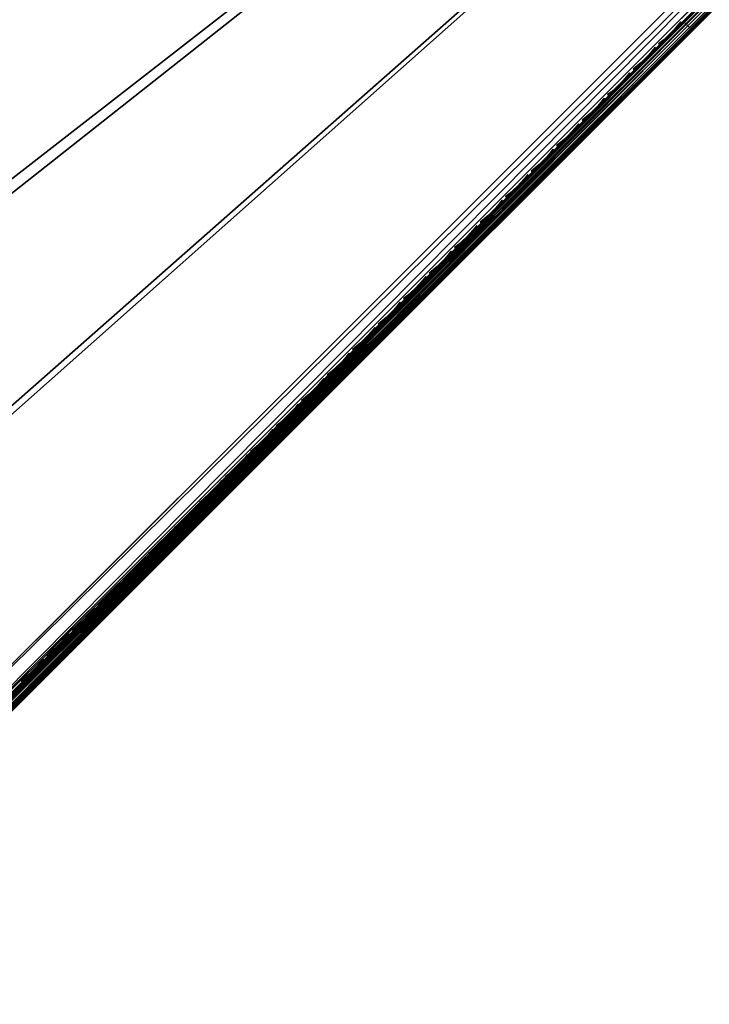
# Model space of a CAD drawing. Header units: inches. Extents: x 0 to 44.3, y -38.2 to 0.
# Tile 53 of 73: x 27 to 32.2, y -38 to -30.6. Entities that reach past the tile are written whole.
import ezdxf

# ---------------------------------------------------------------- set-up
doc = ezdxf.new("R2010")
doc.units = ezdxf.units.IN
doc.header["$LTSCALE"] = 0.03937
doc.header["$MEASUREMENT"] = 0
for name, color, linetype in [('A-FURN-3-ST', 151, 'Continuous'), ('A-FURN-3-ST-SEAM', 250, 'Continuous'), ('A-FURN-3-STITCH', 15, 'Continuous')]:
    doc.layers.add(name, color=color, linetype=linetype)

msp = doc.modelspace()

# ---------------------------------------------------------------- meshes
at = {"layer": 'A-FURN-3-ST'}
mesh = msp.add_polyface(dxfattribs=at)
corners = [(31.6723, -9.1561, 5), (15.6527, -31.1811, 5), (14.2066, -30.5037, 5), (27.8114, -7.0534, 5), (12.7312, -29.8926, 5), (20.7861, -34.9233, 16.9), (19.526, -33.9787, 17.1847), (19.5045, -34.0094, 16.9), (18.2028, -33.1228, 17.1847), (18.1829, -33.1545, 16.9), (16.8422, -32.3278, 17.1847), (22.5452, -35.2668, 17.9625), (21.448, -34.0448, 18), (21.277, -34.2724, 17.9625), (20.1254, -33.1014, 18), (19.9649, -33.3365, 17.9625), (19.8154, -33.5557, 17.8526), (21.1175, -34.4844, 17.8526), (19.6869, -33.7438, 17.6778), (20.9806, -34.6665, 17.6778), (19.5882, -33.8881, 17.45), (20.8753, -34.8061, 17.45), (20.809, -34.8937, 17.1847), (18.7613, -32.2189, 18), (18.6118, -32.4612, 17.9625), (18.4724, -32.6869, 17.8526), (18.3527, -32.8808, 17.6778), (18.2608, -33.0294, 17.45), (17.3586, -31.3992, 18), (17.2203, -31.6481, 17.9625), (17.0915, -31.88, 17.8526), (20.7861, -34.9233, 5.5), (19.5045, -34.0094, 5.5), (18.1829, -33.1545, 5.5), (21.0864, -34.5236, 5), (20.9716, -34.6767, 5.0381), (19.7863, -33.5964, 5), (19.6786, -33.7545, 5.0381), (18.4455, -32.729, 5), (18.345, -32.8919, 5.0381), (17.0666, -31.9234, 5), (16.8424, -32.3273, 5.3087), (18.203, -33.1222, 5.3087), (19.5261, -33.9781, 5.3087), (20.8742, -34.8064, 5.1464), (20.8091, -34.893, 5.3087), (19.5872, -33.8885, 5.1464), (18.2599, -33.03, 5.1464), (15.9202, -30.644, 18), (31.3616, -9.6797, 18), (14.4489, -29.9549, 18), (27.5389, -7.5978, 18), (12.948, -29.3332, 18)]
mesh.append_faces([[corners[k] for k in face] for face in [(0, 1, 2), (3, 2, 4), (5, 6, 7), (7, 6, 8), (7, 8, 9), (9, 8, 10), (11, 12, 13), (12, 14, 13), (13, 14, 15), (13, 15, 16, 17), (17, 16, 18, 19), (19, 18, 20, 21), (21, 20, 6, 22), (14, 23, 15), (15, 23, 24), (15, 24, 25, 16), (16, 25, 26, 18), (18, 26, 27, 20), (20, 27, 8, 6), (23, 28, 24), (24, 29, 30, 25), (31, 7, 32), (32, 7, 9), (32, 9, 33), (34, 35, 36), (36, 35, 37), (36, 37, 38), (38, 37, 39), (38, 39, 40), (33, 41, 42), (33, 42, 32), (32, 42, 43), (32, 43, 31), (44, 45, 43, 46), (46, 43, 42, 47), (35, 44, 46, 37), (37, 46, 47, 39), (48, 49, 50), (50, 51, 52)]])
mesh = msp.add_polyface(dxfattribs=at)
corners = [(35.0278, -12.0263, 18), (35.1899, -11.7923, 17.9626), (33.3691, -10.581, 17.9626), (33.2155, -10.8206, 18), (31.5066, -9.4348, 17.9626), (31.3616, -9.6797, 18), (29.6049, -8.3551, 17.9626), (29.4686, -8.605, 18), (35.6331, -11.1532, 17.1854), (33.8098, -9.895, 16.9008), (33.7892, -9.9265, 17.1854), (33.7297, -10.019, 17.4505), (35.5703, -11.2435, 17.4505), (33.6353, -10.1661, 17.6781), (35.4706, -11.3871, 17.6781), (33.5123, -10.3578, 17.8528), (35.3409, -11.5743, 17.8528), (31.9226, -8.7335, 16.9008), (31.9032, -8.7658, 17.1854), (31.8471, -8.8604, 17.4505), (31.7579, -9.0107, 17.6781), (31.6418, -9.2067, 17.8528), (29.9247, -7.7689, 17.4505), (29.8409, -7.9224, 17.6781), (29.7319, -8.1223, 17.8528), (35.6547, -11.1224, 16.9008), (33.8145, -9.8876, 5.5004), (31.9271, -8.7259, 5.5004), (35.638, -11.1463, 5.3089), (33.794, -9.9195, 5.3089), (31.9077, -8.7586, 5.3089), (31.6723, -9.1561, 5), (29.852, -7.9026, 5.0381), (31.7698, -8.9914, 5.0381), (33.5446, -10.3085, 5), (33.6479, -10.1473, 5.0381), (35.375, -11.5262, 5), (35.5763, -11.2354, 5.1466), (35.484, -11.3688, 5.0381), (33.7354, -10.0107, 5.1466), (31.8524, -8.8518, 5.1466), (37.1613, -12.8079, 5), (15.6527, -31.1811, 5), (15.9202, -30.644, 18)]
mesh.append_faces([[corners[k] for k in face] for face in [(0, 1, 2), (0, 2, 3), (3, 2, 4), (3, 4, 5), (5, 4, 6), (5, 6, 7), (8, 9, 10), (8, 10, 11, 12), (12, 11, 13, 14), (14, 13, 15, 16), (16, 15, 2, 1), (9, 17, 10), (10, 17, 18), (10, 18, 19, 11), (11, 19, 20, 13), (13, 20, 21, 15), (15, 21, 4, 2), (19, 22, 23, 20), (20, 23, 24, 21), (21, 24, 6, 4), (25, 26, 9), (9, 26, 27), (9, 27, 17), (26, 28, 29), (26, 29, 27), (27, 29, 30), (31, 32, 33), (31, 33, 34), (34, 33, 35), (34, 35, 36), (37, 38, 35, 39), (39, 35, 33, 40), (29, 39, 40, 30), (41, 42, 36), (36, 42, 34), (34, 42, 31), (0, 3, 43), (43, 3, 5)]])
mesh = msp.add_polyface(dxfattribs=at)
corners = [(43.9979, -18.7172, 5.25), (24.8931, -37.8219, 5.25), (43.9742, -18.6935, 5.125), (24.8694, -37.7983, 5.125), (43.9095, -18.6288, 5.0335), (24.8047, -37.7336, 5.0335), (43.8211, -18.5404, 5), (43.5421, -18.819, 17.9789), (43.3906, -18.9708, 18), (43.5803, -18.8589, 17.9729), (43.479, -19.0592, 17.9665), (43.6572, -18.9542, 17.9071), (43.5437, -19.1239, 17.875), (43.6713, -18.9767, 17.8773), (43.6866, -19.0112, 17.8092), (43.6846, -19.0304, 17.7337), (43.5674, -19.1476, 17.75), (43.7252, -18.7138, 17.9106), (43.6878, -18.6731, 17.9163), (43.7932, -18.818, 17.8487), (25.1406, -37.2209, 18), (25.229, -37.3093, 17.9665), (25.2937, -37.374, 17.875), (21.0864, -34.5236, 5), (19.7863, -33.5964, 5), (18.4455, -32.729, 5), (17.0666, -31.9234, 5), (15.6527, -31.1811, 5), (42.2332, -17.0199, 5), (40.5925, -15.5564, 5), (38.9012, -14.1518, 5), (37.1613, -12.8079, 5), (44.1746, -18.5404, 5.5002), (44.1684, -18.5466, 16.9007), (24.7163, -37.9987, 5.5), (24.7163, -37.9987, 16.9), (43.7973, -18.9178, 17.6853), (21.448, -34.0448, 18), (20.1254, -33.1014, 18), (18.7613, -32.2189, 18), (17.3586, -31.3992, 18), (15.9202, -30.644, 18), (41.8183, -17.4654, 18), (40.1939, -16.0165, 18), (38.5192, -14.6258, 18), (36.7965, -13.2952, 18), (35.0278, -12.0263, 18)]
mesh.append_faces([[corners[k] for k in face] for face in [(0, 1, 2), (2, 3, 4), (4, 5, 6), (7, 8, 9), (9, 8, 10), (9, 10, 11), (11, 10, 12), (11, 12, 13), (13, 12, 14), (15, 14, 16), (16, 14, 12), (17, 18, 9), (9, 18, 7), (17, 9, 11, 19), (8, 20, 10), (10, 21, 12), (12, 22, 16), (23, 24, 6), (6, 24, 25), (6, 25, 26), (26, 27, 6), (6, 27, 28), (28, 27, 29), (29, 27, 30), (30, 27, 31), (0, 32, 1), (32, 33, 34), (35, 33, 16), (36, 15, 16), (37, 8, 38), (38, 8, 39), (39, 8, 40), (40, 8, 41), (41, 8, 42), (41, 42, 43), (43, 44, 41), (41, 44, 45), (41, 45, 46)]])
mesh = msp.add_polyface(dxfattribs=at)
corners = [(43.9742, -18.6935, 5.125), (24.8931, -37.8219, 5.25), (24.8694, -37.7983, 5.125), (43.9095, -18.6288, 5.0335), (24.8047, -37.7336, 5.0335), (43.8211, -18.5404, 5), (24.7163, -37.6452, 5), (24.8928, -37.7556, 17.7281), (24.9448, -37.7531, 17.6705), (25.058, -37.6399, 17.7562), (25.0144, -37.6338, 17.8203), (25.1809, -37.517, 17.8091), (25.1465, -37.5017, 17.8771), (25.2937, -37.374, 17.875), (25.3174, -37.3977, 17.75), (25.2001, -37.5149, 17.7337), (25.0874, -37.6277, 17.6853), (24.9835, -37.7315, 17.6066), (25.124, -37.4876, 17.9069), (25.229, -37.3093, 17.9665), (25.0289, -37.411, 17.9727), (25.1406, -37.2209, 18), (24.9891, -37.3729, 17.9788), (24.884, -37.5562, 17.9104), (24.8434, -37.519, 17.9162), (24.7506, -37.69, 17.8092), (24.7092, -37.6537, 17.8145), (24.8627, -37.7493, 17.7533), (24.988, -37.6238, 17.8483), (43.479, -19.0592, 17.9665), (43.5437, -19.1239, 17.875), (43.5674, -19.1476, 17.75), (23.554, -36.5501, 5), (22.3432, -35.5089, 5), (21.0864, -34.5236, 5), (44.1746, -18.5404, 5.5002), (24.7163, -37.9987, 5.5), (44.1684, -18.5466, 16.9007), (24.7163, -37.9987, 16.9), (24.8924, -37.8227, 17.501), (43.3906, -18.9708, 18), (23.9582, -36.1067, 18), (22.7265, -35.0473, 18), (21.448, -34.0448, 18)]
mesh.append_faces([[corners[k] for k in face] for face in [(0, 1, 2), (3, 2, 4), (5, 4, 6), (7, 8, 9, 10), (10, 9, 11, 12), (12, 11, 13), (13, 11, 14), (14, 11, 15), (15, 11, 16), (16, 11, 9), (16, 9, 17), (12, 13, 18), (18, 13, 19), (18, 19, 20), (20, 19, 21), (20, 21, 22), (20, 22, 23), (23, 22, 24), (23, 24, 25), (25, 24, 26), (27, 7, 10, 28), (28, 10, 12, 18), (25, 27, 28, 23), (23, 28, 18, 20), (29, 21, 19), (30, 19, 13), (31, 13, 14), (6, 32, 5), (5, 32, 33), (5, 33, 34), (1, 35, 36), (36, 37, 38), (38, 31, 14), (15, 16, 14), (14, 16, 17), (14, 17, 39), (21, 40, 41), (41, 40, 42), (42, 40, 43)]])
at = {"layer": 'A-FURN-3-ST-SEAM'}
mesh = msp.add_polyface(dxfattribs=at)
corners = [(35.0618, -27.5118, 17.9), (35.0645, -27.5144, 17.9191), (43.4953, -19.0783, 17.9), (35.0972, -27.5471, 17.95), (43.5197, -19.1027, 17.9472), (35.0837, -27.5336, 17.9462), (43.5086, -19.0915, 17.939), (35.0722, -27.5221, 17.9354), (43.5003, -19.0833, 17.9255), (35.1107, -27.5606, 17.9462), (43.5445, -19.1275, 17.9459), (43.5658, -19.1488, 17.9045), (43.5624, -19.1454, 17.9217), (35.1299, -27.5798, 17.9192), (35.1222, -27.5721, 17.9354), (43.5551, -19.138, 17.9362), (35.1326, -27.5825, 17.9), (43.5647, -19.1477, 17.8868), (35.0837, -27.5336, 17.8538), (43.526, -19.1089, 17.8505), (35.0972, -27.5471, 17.85), (43.5385, -19.1214, 17.8515), (35.1107, -27.5607, 17.8538), (43.5499, -19.1328, 17.8588), (35.1222, -27.5721, 17.8647), (35.1299, -27.5798, 17.8809), (35.0722, -27.5221, 17.8646), (43.5141, -19.0971, 17.8563), (43.4978, -19.0807, 17.8826), (35.0645, -27.5144, 17.8809), (43.5044, -19.0873, 17.8675), (31.9818, -30.5918, 17.9), (31.9845, -30.5945, 17.8809), (31.9922, -30.6021, 17.8646), (32.0037, -30.6136, 17.8538), (32.0172, -30.6271, 17.85), (32.0307, -30.6407, 17.8538), (32.0422, -30.6521, 17.8647), (32.0499, -30.6598, 17.8809), (32.0525, -30.6625, 17.9), (32.0498, -30.6598, 17.9192), (32.0422, -30.6521, 17.9354), (32.0307, -30.6406, 17.9462), (32.0172, -30.6271, 17.95), (32.0036, -30.6136, 17.9462), (31.9922, -30.6021, 17.9354), (31.9845, -30.5945, 17.9191), (28.6145, -33.9591, 17.9), (25.3178, -37.3969, 17.9045), (25.3167, -37.3957, 17.8868), (25.3018, -37.3809, 17.8588), (25.3144, -37.3934, 17.9217), (25.307, -37.3861, 17.9362), (25.2965, -37.3755, 17.9459)]
mesh.append_faces([[corners[k] for k in face] for face in [(0, 1, 2), (3, 4, 5), (5, 6, 7), (7, 8, 1), (3, 9, 10), (11, 12, 13), (13, 12, 14), (14, 12, 15), (14, 15, 9), (13, 16, 11), (11, 16, 17), (18, 19, 20), (20, 21, 22), (22, 23, 24), (24, 17, 25), (25, 17, 16), (18, 26, 27), (0, 28, 29), (29, 30, 26), (0, 29, 31), (31, 29, 32), (32, 29, 26), (32, 26, 33), (33, 26, 18), (33, 18, 34), (34, 18, 20), (34, 20, 35), (35, 20, 22), (35, 22, 36), (36, 22, 24), (36, 24, 37), (37, 24, 25), (37, 25, 38), (38, 25, 16), (38, 16, 39), (39, 16, 13), (39, 13, 40), (40, 13, 14), (40, 14, 41), (41, 14, 9), (41, 9, 42), (42, 9, 3), (42, 3, 43), (43, 3, 5), (43, 5, 44), (44, 5, 7), (44, 7, 45), (45, 7, 1), (45, 1, 46), (46, 1, 0), (46, 0, 31), (47, 31, 32), (40, 48, 39), (39, 49, 38), (38, 49, 37), (37, 50, 36), (40, 41, 51), (41, 42, 52), (42, 43, 53), (46, 31, 47)]])
mesh = msp.add_polyface(dxfattribs=at)
corners = [(25.148, -37.4868, 17.8324), (25.1354, -37.4758, 17.8381), (25.2009, -37.4103, 17.8517), (25.2131, -37.4217, 17.8459), (25.2661, -37.3452, 17.8563), (25.2779, -37.357, 17.8505), (32.0037, -30.6136, 17.8538), (31.9922, -30.6021, 17.8646), (25.2563, -37.3354, 17.8675), (31.9845, -30.5945, 17.8809), (25.2497, -37.3288, 17.8826), (28.6145, -33.9591, 17.9), (25.2473, -37.3263, 17.9), (25.1791, -37.3945, 17.8952), (25.1827, -37.3957, 17.878), (25.1163, -37.4573, 17.8825), (25.1154, -37.463, 17.8639), (25.1106, -37.463, 17.881), (32.0172, -30.6271, 17.85), (25.2904, -37.3695, 17.8515), (25.2256, -37.4343, 17.847), (25.1604, -37.4995, 17.8334), (25.1748, -37.533, 17.9022), (25.1805, -37.5341, 17.8854), (25.2493, -37.4653, 17.8997), (25.2447, -37.4631, 17.9168), (25.3178, -37.3969, 17.9045), (25.3144, -37.3934, 17.9217), (32.0498, -30.6598, 17.9192), (32.0525, -30.6625, 17.9), (25.3167, -37.3957, 17.8868), (32.0422, -30.6521, 17.8647), (25.3018, -37.3809, 17.8588), (32.0307, -30.6407, 17.8538), (32.0422, -30.6521, 17.9354), (25.307, -37.3861, 17.9362), (25.2364, -37.4567, 17.9312), (25.1654, -37.5277, 17.9164), (32.0307, -30.6406, 17.9462), (25.2965, -37.3755, 17.9459), (25.2252, -37.4468, 17.9409), (25.1536, -37.5184, 17.9259), (32.0172, -30.6271, 17.95), (25.2717, -37.3507, 17.9472), (25.2003, -37.4221, 17.9422), (25.1286, -37.4938, 17.9272), (32.0036, -30.6136, 17.9462), (25.2605, -37.3396, 17.939), (25.1897, -37.4104, 17.9341), (25.1186, -37.4816, 17.9192), (31.9922, -30.6021, 17.9354), (25.2523, -37.3313, 17.9255), (25.1824, -37.4012, 17.9207), (25.1121, -37.4715, 17.906), (31.9845, -30.5945, 17.9191), (25.1241, -37.4676, 17.8491), (25.1904, -37.4013, 17.8629), (25.1708, -37.5119, 17.8406), (25.2365, -37.4462, 17.8542), (25.1818, -37.5306, 17.868), (25.2494, -37.463, 17.8821), (25.046, -37.6687, 17.8281), (25.0496, -37.6628, 17.8117)]
mesh.append_faces([[corners[k] for k in face] for face in [(0, 1, 2, 3), (3, 2, 4, 5), (5, 4, 6), (6, 4, 7), (7, 4, 8), (7, 8, 9), (9, 8, 10), (9, 10, 11), (11, 10, 12), (12, 10, 13), (13, 10, 14), (13, 14, 15), (15, 14, 16), (15, 16, 17), (6, 18, 5), (5, 18, 19), (5, 19, 20, 3), (3, 20, 21, 0), (22, 23, 24, 25), (25, 24, 26, 27), (27, 26, 28), (29, 26, 30), (31, 30, 32), (33, 32, 19), (33, 19, 18), (27, 34, 35), (27, 35, 36, 25), (25, 36, 37, 22), (35, 38, 39), (35, 39, 40, 36), (36, 40, 41, 37), (39, 42, 43), (39, 43, 44, 40), (40, 44, 45, 41), (42, 46, 43), (43, 46, 47), (43, 47, 48, 44), (44, 48, 49, 45), (46, 50, 47), (47, 50, 51), (47, 51, 52, 48), (48, 52, 53, 49), (50, 54, 51), (51, 54, 11), (51, 11, 12), (51, 12, 52), (52, 12, 13), (52, 13, 15), (52, 15, 53), (55, 16, 14, 56), (56, 14, 10, 8), (1, 55, 56, 2), (2, 56, 8, 4), (57, 21, 20, 58), (58, 20, 19, 32), (59, 57, 58, 60), (60, 58, 32, 30), (61, 62, 59, 23), (23, 59, 60, 24), (24, 60, 30, 26)]])
at = {"layer": 'A-FURN-3-STITCH'}
mesh = msp.add_polymesh((7, 4), dxfattribs=at)
for k, corner in enumerate([(31.7985, -30.7619, 17.9558), (31.8, -30.7635, 17.9543), (31.803, -30.7665, 17.9514), (31.8046, -30.7681, 17.9499), (31.8288, -30.7378, 17.9615), (31.8321, -30.7411, 17.9637), (31.8351, -30.7441, 17.9608), (31.8348, -30.7439, 17.9556), (31.8581, -30.7121, 17.9646), (31.8614, -30.7154, 17.9669), (31.8644, -30.7185, 17.964), (31.8641, -30.7183, 17.9588), (31.8863, -30.6851, 17.9652), (31.8897, -30.6883, 17.9675), (31.8927, -30.6914, 17.9646), (31.8923, -30.6912, 17.9594), (31.9133, -30.6568, 17.9633), (31.9167, -30.6601, 17.9656), (31.9197, -30.6632, 17.9627), (31.9193, -30.663, 17.9575), (31.9389, -30.6276, 17.9589), (31.9422, -30.6309, 17.9611), (31.9453, -30.634, 17.9582), (31.9449, -30.6338, 17.953), (31.9629, -30.5976, 17.9519), (31.9645, -30.5991, 17.9505), (31.9675, -30.6022, 17.9476), (31.969, -30.6037, 17.9461)]):
    mesh.set_mesh_vertex(divmod(k, 4), corner)
mesh = msp.add_polymesh((7, 4), dxfattribs=at)
for k, corner in enumerate([(31.6065, -30.9539, 17.9558), (31.608, -30.9555, 17.9543), (31.611, -30.9585, 17.9514), (31.6126, -30.9601, 17.9499), (31.6368, -30.9298, 17.9615), (31.6401, -30.9331, 17.9637), (31.6431, -30.9361, 17.9608), (31.6428, -30.9359, 17.9556), (31.6661, -30.9041, 17.9646), (31.6694, -30.9074, 17.9669), (31.6724, -30.9105, 17.964), (31.6721, -30.9103, 17.9588), (31.6943, -30.8771, 17.9652), (31.6977, -30.8803, 17.9675), (31.7007, -30.8834, 17.9646), (31.7003, -30.8832, 17.9594), (31.7213, -30.8488, 17.9633), (31.7247, -30.8521, 17.9656), (31.7277, -30.8552, 17.9627), (31.7273, -30.855, 17.9575), (31.7469, -30.8196, 17.9589), (31.7502, -30.8229, 17.9611), (31.7533, -30.826, 17.9582), (31.7529, -30.8258, 17.953), (31.7709, -30.7896, 17.9519), (31.7725, -30.7911, 17.9505), (31.7755, -30.7942, 17.9476), (31.777, -30.7957, 17.9461)]):
    mesh.set_mesh_vertex(divmod(k, 4), corner)
mesh = msp.add_polymesh((7, 4), dxfattribs=at)
for k, corner in enumerate([(31.4145, -31.1459, 17.9558), (31.416, -31.1475, 17.9543), (31.419, -31.1505, 17.9514), (31.4206, -31.1521, 17.9499), (31.4447, -31.1218, 17.9615), (31.4481, -31.1251, 17.9637), (31.4511, -31.1281, 17.9608), (31.4508, -31.1279, 17.9556), (31.4741, -31.0961, 17.9646), (31.4774, -31.0994, 17.9669), (31.4804, -31.1025, 17.964), (31.4801, -31.1023, 17.9588), (31.5023, -31.0691, 17.9652), (31.5057, -31.0723, 17.9675), (31.5087, -31.0754, 17.9646), (31.5083, -31.0752, 17.9594), (31.5293, -31.0408, 17.9633), (31.5327, -31.0441, 17.9656), (31.5357, -31.0472, 17.9627), (31.5353, -31.047, 17.9575), (31.5549, -31.0116, 17.9589), (31.5582, -31.0149, 17.9611), (31.5613, -31.018, 17.9582), (31.5609, -31.0178, 17.953), (31.5789, -30.9816, 17.9519), (31.5805, -30.9831, 17.9505), (31.5835, -30.9862, 17.9476), (31.585, -30.9877, 17.9461)]):
    mesh.set_mesh_vertex(divmod(k, 4), corner)
mesh = msp.add_polymesh((7, 4), dxfattribs=at)
for k, corner in enumerate([(31.2225, -31.3379, 17.9558), (31.224, -31.3395, 17.9543), (31.227, -31.3425, 17.9514), (31.2286, -31.3441, 17.9499), (31.2527, -31.3138, 17.9615), (31.2561, -31.3171, 17.9637), (31.2591, -31.3201, 17.9608), (31.2588, -31.3199, 17.9556), (31.2821, -31.2881, 17.9646), (31.2854, -31.2914, 17.9669), (31.2884, -31.2945, 17.964), (31.2881, -31.2943, 17.9588), (31.3103, -31.2611, 17.9652), (31.3137, -31.2644, 17.9675), (31.3167, -31.2674, 17.9646), (31.3163, -31.2672, 17.9594), (31.3373, -31.2328, 17.9633), (31.3407, -31.2361, 17.9656), (31.3437, -31.2392, 17.9627), (31.3433, -31.239, 17.9575), (31.3629, -31.2036, 17.9589), (31.3662, -31.2069, 17.9611), (31.3693, -31.21, 17.9582), (31.3689, -31.2098, 17.953), (31.3869, -31.1736, 17.9519), (31.3885, -31.1751, 17.9505), (31.3915, -31.1782, 17.9476), (31.393, -31.1797, 17.9461)]):
    mesh.set_mesh_vertex(divmod(k, 4), corner)
mesh = msp.add_polymesh((7, 4), dxfattribs=at)
for k, corner in enumerate([(31.0305, -31.5299, 17.9558), (31.032, -31.5315, 17.9543), (31.035, -31.5345, 17.9514), (31.0366, -31.5361, 17.9499), (31.0607, -31.5058, 17.9615), (31.0641, -31.5091, 17.9637), (31.0671, -31.5121, 17.9608), (31.0668, -31.5119, 17.9556), (31.0901, -31.4801, 17.9646), (31.0934, -31.4834, 17.9669), (31.0964, -31.4865, 17.964), (31.0961, -31.4863, 17.9588), (31.1183, -31.4531, 17.9652), (31.1217, -31.4564, 17.9675), (31.1247, -31.4594, 17.9646), (31.1243, -31.4592, 17.9594), (31.1453, -31.4248, 17.9633), (31.1487, -31.4281, 17.9656), (31.1517, -31.4312, 17.9627), (31.1513, -31.431, 17.9575), (31.1709, -31.3956, 17.9589), (31.1742, -31.3989, 17.9611), (31.1773, -31.402, 17.9582), (31.1769, -31.4018, 17.953), (31.1949, -31.3656, 17.9519), (31.1965, -31.3671, 17.9505), (31.1995, -31.3702, 17.9476), (31.201, -31.3717, 17.9461)]):
    mesh.set_mesh_vertex(divmod(k, 4), corner)
mesh = msp.add_polymesh((7, 4), dxfattribs=at)
for k, corner in enumerate([(30.8385, -31.7219, 17.9558), (30.84, -31.7235, 17.9543), (30.843, -31.7265, 17.9514), (30.8446, -31.7281, 17.9499), (30.8687, -31.6978, 17.9615), (30.8721, -31.7011, 17.9637), (30.8751, -31.7041, 17.9608), (30.8748, -31.7039, 17.9556), (30.8981, -31.6721, 17.9646), (30.9014, -31.6754, 17.9669), (30.9044, -31.6785, 17.964), (30.9041, -31.6783, 17.9588), (30.9263, -31.6451, 17.9652), (30.9297, -31.6484, 17.9675), (30.9327, -31.6514, 17.9646), (30.9323, -31.6512, 17.9594), (30.9533, -31.6168, 17.9633), (30.9567, -31.6201, 17.9656), (30.9597, -31.6232, 17.9627), (30.9593, -31.623, 17.9575), (30.9789, -31.5876, 17.9589), (30.9822, -31.5909, 17.9611), (30.9853, -31.594, 17.9582), (30.9849, -31.5938, 17.953), (31.0029, -31.5576, 17.9519), (31.0045, -31.5591, 17.9505), (31.0075, -31.5622, 17.9476), (31.009, -31.5637, 17.9461)]):
    mesh.set_mesh_vertex(divmod(k, 4), corner)
mesh = msp.add_polymesh((7, 4), dxfattribs=at)
for k, corner in enumerate([(30.6465, -31.9139, 17.9558), (30.648, -31.9155, 17.9543), (30.651, -31.9185, 17.9514), (30.6526, -31.9201, 17.9499), (30.6767, -31.8898, 17.9615), (30.6801, -31.8931, 17.9637), (30.6831, -31.8961, 17.9608), (30.6828, -31.8959, 17.9556), (30.7061, -31.8641, 17.9646), (30.7094, -31.8674, 17.9669), (30.7124, -31.8705, 17.964), (30.7121, -31.8703, 17.9588), (30.7343, -31.8371, 17.9652), (30.7377, -31.8404, 17.9675), (30.7407, -31.8434, 17.9646), (30.7403, -31.8432, 17.9594), (30.7613, -31.8088, 17.9633), (30.7647, -31.8121, 17.9656), (30.7677, -31.8152, 17.9627), (30.7673, -31.815, 17.9575), (30.7869, -31.7796, 17.9589), (30.7902, -31.7829, 17.9611), (30.7933, -31.786, 17.9582), (30.7929, -31.7858, 17.953), (30.8109, -31.7496, 17.9519), (30.8125, -31.7511, 17.9505), (30.8155, -31.7542, 17.9476), (30.817, -31.7557, 17.9461)]):
    mesh.set_mesh_vertex(divmod(k, 4), corner)
mesh = msp.add_polymesh((7, 4), dxfattribs=at)
for k, corner in enumerate([(30.4545, -32.1059, 17.9558), (30.456, -32.1075, 17.9543), (30.459, -32.1105, 17.9514), (30.4606, -32.1121, 17.9499), (30.4847, -32.0818, 17.9615), (30.4881, -32.0851, 17.9637), (30.4911, -32.0881, 17.9608), (30.4908, -32.0879, 17.9556), (30.5141, -32.0561, 17.9646), (30.5174, -32.0594, 17.9669), (30.5204, -32.0625, 17.964), (30.5201, -32.0623, 17.9588), (30.5423, -32.0291, 17.9652), (30.5457, -32.0324, 17.9675), (30.5487, -32.0354, 17.9646), (30.5483, -32.0352, 17.9594), (30.5693, -32.0008, 17.9633), (30.5727, -32.0041, 17.9656), (30.5757, -32.0072, 17.9627), (30.5753, -32.007, 17.9575), (30.5949, -31.9716, 17.9589), (30.5982, -31.9749, 17.9611), (30.6013, -31.978, 17.9582), (30.6009, -31.9778, 17.953), (30.6189, -31.9416, 17.9519), (30.6205, -31.9431, 17.9505), (30.6235, -31.9462, 17.9476), (30.625, -31.9477, 17.9461)]):
    mesh.set_mesh_vertex(divmod(k, 4), corner)
mesh = msp.add_polymesh((7, 4), dxfattribs=at)
for k, corner in enumerate([(30.2625, -32.2979, 17.9558), (30.264, -32.2995, 17.9543), (30.267, -32.3026, 17.9514), (30.2686, -32.3041, 17.9499), (30.2927, -32.2738, 17.9615), (30.2961, -32.2771, 17.9637), (30.2991, -32.2801, 17.9608), (30.2988, -32.2799, 17.9556), (30.3221, -32.2481, 17.9646), (30.3254, -32.2514, 17.9669), (30.3284, -32.2545, 17.964), (30.3281, -32.2543, 17.9588), (30.3503, -32.2211, 17.9652), (30.3537, -32.2244, 17.9675), (30.3567, -32.2274, 17.9646), (30.3563, -32.2272, 17.9594), (30.3773, -32.1928, 17.9633), (30.3807, -32.1961, 17.9656), (30.3837, -32.1992, 17.9627), (30.3833, -32.199, 17.9575), (30.4029, -32.1636, 17.9589), (30.4062, -32.1669, 17.9611), (30.4093, -32.17, 17.9582), (30.4089, -32.1698, 17.953), (30.4269, -32.1336, 17.9519), (30.4284, -32.1351, 17.9505), (30.4315, -32.1382, 17.9476), (30.433, -32.1397, 17.9461)]):
    mesh.set_mesh_vertex(divmod(k, 4), corner)
mesh = msp.add_polymesh((7, 4), dxfattribs=at)
for k, corner in enumerate([(30.0705, -32.4899, 17.9558), (30.072, -32.4915, 17.9543), (30.075, -32.4946, 17.9514), (30.0766, -32.4961, 17.9499), (30.1007, -32.4658, 17.9615), (30.1041, -32.4691, 17.9637), (30.1071, -32.4721, 17.9608), (30.1068, -32.4719, 17.9556), (30.1301, -32.4401, 17.9646), (30.1334, -32.4434, 17.9669), (30.1364, -32.4465, 17.964), (30.1361, -32.4463, 17.9588), (30.1583, -32.4131, 17.9652), (30.1617, -32.4164, 17.9675), (30.1647, -32.4194, 17.9646), (30.1643, -32.4192, 17.9594), (30.1853, -32.3848, 17.9633), (30.1887, -32.3881, 17.9656), (30.1917, -32.3912, 17.9627), (30.1913, -32.391, 17.9575), (30.2109, -32.3556, 17.9589), (30.2142, -32.3589, 17.9611), (30.2173, -32.362, 17.9582), (30.2169, -32.3618, 17.953), (30.2349, -32.3256, 17.9519), (30.2364, -32.3271, 17.9505), (30.2395, -32.3302, 17.9476), (30.2409, -32.3317, 17.9461)]):
    mesh.set_mesh_vertex(divmod(k, 4), corner)
mesh = msp.add_polymesh((7, 4), dxfattribs=at)
for k, corner in enumerate([(29.8785, -32.6819, 17.9558), (29.88, -32.6835, 17.9543), (29.883, -32.6866, 17.9514), (29.8846, -32.6881, 17.9499), (29.9087, -32.6578, 17.9615), (29.9121, -32.6611, 17.9637), (29.9151, -32.6641, 17.9608), (29.9148, -32.6639, 17.9556), (29.9381, -32.6321, 17.9646), (29.9414, -32.6354, 17.9669), (29.9444, -32.6385, 17.964), (29.9441, -32.6383, 17.9588), (29.9663, -32.6051, 17.9652), (29.9697, -32.6084, 17.9675), (29.9727, -32.6114, 17.9646), (29.9723, -32.6112, 17.9594), (29.9933, -32.5769, 17.9633), (29.9967, -32.5801, 17.9656), (29.9997, -32.5832, 17.9627), (29.9993, -32.583, 17.9575), (30.0189, -32.5476, 17.9589), (30.0222, -32.5509, 17.9611), (30.0253, -32.554, 17.9582), (30.0249, -32.5538, 17.953), (30.0429, -32.5176, 17.9519), (30.0444, -32.5191, 17.9505), (30.0475, -32.5222, 17.9476), (30.0489, -32.5237, 17.9461)]):
    mesh.set_mesh_vertex(divmod(k, 4), corner)
mesh = msp.add_polymesh((7, 4), dxfattribs=at)
for k, corner in enumerate([(29.6865, -32.8739, 17.9558), (29.688, -32.8755, 17.9543), (29.691, -32.8786, 17.9514), (29.6926, -32.8801, 17.9499), (29.7167, -32.8498, 17.9615), (29.7201, -32.8531, 17.9637), (29.7231, -32.8561, 17.9608), (29.7228, -32.8559, 17.9556), (29.7461, -32.8241, 17.9646), (29.7494, -32.8274, 17.9669), (29.7524, -32.8305, 17.964), (29.7521, -32.8303, 17.9588), (29.7743, -32.7971, 17.9652), (29.7777, -32.8004, 17.9675), (29.7807, -32.8034, 17.9646), (29.7803, -32.8032, 17.9594), (29.8013, -32.7689, 17.9633), (29.8047, -32.7721, 17.9656), (29.8077, -32.7752, 17.9627), (29.8073, -32.775, 17.9575), (29.8269, -32.7396, 17.9589), (29.8302, -32.7429, 17.9611), (29.8333, -32.746, 17.9582), (29.8329, -32.7458, 17.953), (29.8509, -32.7096, 17.9519), (29.8524, -32.7111, 17.9505), (29.8555, -32.7142, 17.9476), (29.8569, -32.7157, 17.9461)]):
    mesh.set_mesh_vertex(divmod(k, 4), corner)
mesh = msp.add_polymesh((7, 4), dxfattribs=at)
for k, corner in enumerate([(29.4945, -33.0659, 17.9558), (29.496, -33.0675, 17.9543), (29.499, -33.0706, 17.9514), (29.5006, -33.0721, 17.9499), (29.5247, -33.0418, 17.9615), (29.5281, -33.0451, 17.9637), (29.5311, -33.0481, 17.9608), (29.5308, -33.0479, 17.9556), (29.5541, -33.0161, 17.9646), (29.5574, -33.0194, 17.9669), (29.5604, -33.0225, 17.964), (29.5601, -33.0223, 17.9588), (29.5823, -32.9891, 17.9652), (29.5857, -32.9924, 17.9675), (29.5887, -32.9954, 17.9646), (29.5883, -32.9952, 17.9594), (29.6093, -32.9609, 17.9633), (29.6127, -32.9641, 17.9656), (29.6157, -32.9672, 17.9627), (29.6153, -32.967, 17.9575), (29.6349, -32.9316, 17.9589), (29.6382, -32.9349, 17.9611), (29.6413, -32.938, 17.9582), (29.6409, -32.9378, 17.953), (29.6589, -32.9016, 17.9519), (29.6604, -32.9031, 17.9505), (29.6635, -32.9062, 17.9476), (29.6649, -32.9077, 17.9461)]):
    mesh.set_mesh_vertex(divmod(k, 4), corner)
mesh = msp.add_polymesh((7, 4), dxfattribs=at)
for k, corner in enumerate([(29.3025, -33.2579, 17.9558), (29.304, -33.2595, 17.9543), (29.307, -33.2626, 17.9514), (29.3086, -33.2641, 17.9499), (29.3327, -33.2338, 17.9615), (29.3361, -33.2371, 17.9637), (29.3391, -33.2401, 17.9608), (29.3388, -33.2399, 17.9556), (29.3621, -33.2081, 17.9646), (29.3654, -33.2114, 17.9669), (29.3684, -33.2145, 17.964), (29.3681, -33.2143, 17.9588), (29.3903, -33.1811, 17.9652), (29.3937, -33.1844, 17.9675), (29.3967, -33.1874, 17.9646), (29.3963, -33.1872, 17.9594), (29.4173, -33.1529, 17.9633), (29.4207, -33.1561, 17.9656), (29.4237, -33.1592, 17.9627), (29.4233, -33.159, 17.9575), (29.4429, -33.1236, 17.9589), (29.4462, -33.1269, 17.9611), (29.4493, -33.13, 17.9582), (29.4489, -33.1298, 17.953), (29.4669, -33.0936, 17.9519), (29.4684, -33.0951, 17.9505), (29.4715, -33.0982, 17.9476), (29.4729, -33.0997, 17.9461)]):
    mesh.set_mesh_vertex(divmod(k, 4), corner)
mesh = msp.add_polymesh((7, 4), dxfattribs=at)
for k, corner in enumerate([(29.1105, -33.4499, 17.9558), (29.112, -33.4515, 17.9543), (29.115, -33.4546, 17.9514), (29.1166, -33.4561, 17.9499), (29.1407, -33.4258, 17.9615), (29.1441, -33.4291, 17.9637), (29.1471, -33.4321, 17.9608), (29.1468, -33.4319, 17.9556), (29.1701, -33.4001, 17.9646), (29.1734, -33.4034, 17.9669), (29.1764, -33.4065, 17.964), (29.1761, -33.4063, 17.9588), (29.1983, -33.3731, 17.9652), (29.2017, -33.3764, 17.9675), (29.2047, -33.3794, 17.9646), (29.2043, -33.3792, 17.9594), (29.2253, -33.3449, 17.9633), (29.2287, -33.3481, 17.9656), (29.2317, -33.3512, 17.9627), (29.2313, -33.351, 17.9575), (29.2509, -33.3156, 17.9589), (29.2542, -33.3189, 17.9611), (29.2573, -33.322, 17.9582), (29.2569, -33.3218, 17.953), (29.2749, -33.2856, 17.9519), (29.2764, -33.2871, 17.9505), (29.2795, -33.2902, 17.9476), (29.2809, -33.2917, 17.9461)]):
    mesh.set_mesh_vertex(divmod(k, 4), corner)
mesh = msp.add_polymesh((7, 4), dxfattribs=at)
for k, corner in enumerate([(28.9185, -33.6419, 17.9558), (28.92, -33.6435, 17.9543), (28.923, -33.6466, 17.9514), (28.9246, -33.6481, 17.9499), (28.9487, -33.6178, 17.9615), (28.9521, -33.6211, 17.9637), (28.9551, -33.6241, 17.9608), (28.9548, -33.6239, 17.9556), (28.9781, -33.5921, 17.9646), (28.9814, -33.5954, 17.9669), (28.9844, -33.5985, 17.964), (28.9841, -33.5983, 17.9588), (29.0063, -33.5651, 17.9652), (29.0097, -33.5684, 17.9675), (29.0127, -33.5714, 17.9646), (29.0123, -33.5712, 17.9594), (29.0333, -33.5369, 17.9633), (29.0367, -33.5401, 17.9656), (29.0397, -33.5432, 17.9627), (29.0393, -33.543, 17.9575), (29.0589, -33.5076, 17.9589), (29.0622, -33.5109, 17.9611), (29.0653, -33.514, 17.9582), (29.0649, -33.5138, 17.953), (29.0829, -33.4776, 17.9519), (29.0844, -33.4791, 17.9505), (29.0875, -33.4822, 17.9476), (29.0889, -33.4837, 17.9461)]):
    mesh.set_mesh_vertex(divmod(k, 4), corner)
mesh = msp.add_polymesh((7, 4), dxfattribs=at)
for k, corner in enumerate([(28.7265, -33.8339, 17.9558), (28.728, -33.8355, 17.9543), (28.731, -33.8386, 17.9514), (28.7326, -33.8401, 17.9499), (28.7567, -33.8098, 17.9615), (28.7601, -33.8131, 17.9637), (28.7631, -33.8161, 17.9608), (28.7628, -33.8159, 17.9556), (28.7861, -33.7841, 17.9646), (28.7894, -33.7874, 17.9669), (28.7924, -33.7905, 17.964), (28.7921, -33.7903, 17.9588), (28.8143, -33.7571, 17.9652), (28.8177, -33.7604, 17.9675), (28.8207, -33.7634, 17.9646), (28.8203, -33.7632, 17.9594), (28.8413, -33.7289, 17.9633), (28.8447, -33.7321, 17.9656), (28.8477, -33.7352, 17.9627), (28.8473, -33.735, 17.9575), (28.8669, -33.6996, 17.9589), (28.8702, -33.7029, 17.9611), (28.8733, -33.706, 17.9582), (28.8729, -33.7058, 17.953), (28.8909, -33.6696, 17.9519), (28.8924, -33.6711, 17.9505), (28.8955, -33.6742, 17.9476), (28.8969, -33.6757, 17.9461)]):
    mesh.set_mesh_vertex(divmod(k, 4), corner)
mesh = msp.add_polymesh((7, 4), dxfattribs=at)
for k, corner in enumerate([(28.5345, -34.0259, 17.9558), (28.536, -34.0275, 17.9543), (28.539, -34.0306, 17.9514), (28.5406, -34.0321, 17.9499), (28.5647, -34.0018, 17.9615), (28.5681, -34.0051, 17.9637), (28.5711, -34.0081, 17.9608), (28.5708, -34.0079, 17.9556), (28.5941, -33.9761, 17.9646), (28.5974, -33.9794, 17.9669), (28.6004, -33.9825, 17.964), (28.6001, -33.9823, 17.9588), (28.6223, -33.9491, 17.9652), (28.6257, -33.9524, 17.9675), (28.6287, -33.9554, 17.9646), (28.6283, -33.9552, 17.9594), (28.6493, -33.9209, 17.9633), (28.6527, -33.9241, 17.9656), (28.6557, -33.9272, 17.9627), (28.6553, -33.927, 17.9575), (28.6749, -33.8916, 17.9589), (28.6782, -33.8949, 17.9611), (28.6813, -33.898, 17.9582), (28.6809, -33.8978, 17.953), (28.6989, -33.8616, 17.9519), (28.7004, -33.8631, 17.9505), (28.7035, -33.8662, 17.9476), (28.7049, -33.8677, 17.9461)]):
    mesh.set_mesh_vertex(divmod(k, 4), corner)
mesh = msp.add_polymesh((7, 4), dxfattribs=at)
for k, corner in enumerate([(28.3425, -34.2179, 17.9558), (28.344, -34.2195, 17.9543), (28.347, -34.2226, 17.9514), (28.3486, -34.2241, 17.9499), (28.3727, -34.1938, 17.9615), (28.3761, -34.1971, 17.9637), (28.3791, -34.2001, 17.9608), (28.3788, -34.1999, 17.9556), (28.4021, -34.1681, 17.9646), (28.4054, -34.1714, 17.9669), (28.4084, -34.1745, 17.964), (28.4081, -34.1743, 17.9588), (28.4303, -34.1411, 17.9652), (28.4337, -34.1444, 17.9675), (28.4367, -34.1474, 17.9646), (28.4363, -34.1472, 17.9594), (28.4573, -34.1129, 17.9633), (28.4607, -34.1161, 17.9656), (28.4637, -34.1192, 17.9627), (28.4633, -34.119, 17.9575), (28.4829, -34.0836, 17.9589), (28.4862, -34.0869, 17.9611), (28.4893, -34.09, 17.9582), (28.4889, -34.0898, 17.953), (28.5069, -34.0536, 17.9519), (28.5084, -34.0551, 17.9505), (28.5115, -34.0582, 17.9476), (28.5129, -34.0597, 17.9461)]):
    mesh.set_mesh_vertex(divmod(k, 4), corner)
mesh = msp.add_polymesh((7, 4), dxfattribs=at)
for k, corner in enumerate([(28.1505, -34.4099, 17.9558), (28.152, -34.4115, 17.9543), (28.155, -34.4146, 17.9514), (28.1566, -34.4161, 17.9499), (28.1807, -34.3858, 17.9615), (28.1841, -34.3891, 17.9637), (28.1871, -34.3921, 17.9608), (28.1868, -34.3919, 17.9556), (28.2101, -34.3601, 17.9646), (28.2134, -34.3634, 17.9669), (28.2164, -34.3665, 17.964), (28.2161, -34.3663, 17.9588), (28.2383, -34.3331, 17.9652), (28.2416, -34.3364, 17.9675), (28.2447, -34.3394, 17.9646), (28.2443, -34.3392, 17.9594), (28.2653, -34.3049, 17.9633), (28.2687, -34.3081, 17.9656), (28.2717, -34.3112, 17.9627), (28.2713, -34.311, 17.9575), (28.2909, -34.2756, 17.9589), (28.2942, -34.2789, 17.9611), (28.2973, -34.282, 17.9582), (28.2969, -34.2818, 17.953), (28.3149, -34.2456, 17.9519), (28.3164, -34.2471, 17.9505), (28.3195, -34.2502, 17.9476), (28.3209, -34.2517, 17.9461)]):
    mesh.set_mesh_vertex(divmod(k, 4), corner)
mesh = msp.add_polymesh((7, 4), dxfattribs=at)
for k, corner in enumerate([(27.9585, -34.6019, 17.9558), (27.96, -34.6035, 17.9543), (27.963, -34.6066, 17.9514), (27.9646, -34.6081, 17.9499), (27.9887, -34.5778, 17.9615), (27.9921, -34.5811, 17.9637), (27.9951, -34.5841, 17.9608), (27.9948, -34.5839, 17.9556), (28.0181, -34.5521, 17.9646), (28.0214, -34.5554, 17.9669), (28.0244, -34.5585, 17.964), (28.0241, -34.5583, 17.9588), (28.0463, -34.5251, 17.9652), (28.0496, -34.5284, 17.9675), (28.0527, -34.5314, 17.9646), (28.0523, -34.5312, 17.9594), (28.0733, -34.4969, 17.9633), (28.0767, -34.5001, 17.9656), (28.0797, -34.5032, 17.9627), (28.0793, -34.503, 17.9575), (28.0989, -34.4676, 17.9589), (28.1022, -34.4709, 17.9611), (28.1053, -34.474, 17.9582), (28.1049, -34.4738, 17.953), (28.1229, -34.4376, 17.9519), (28.1244, -34.4391, 17.9505), (28.1275, -34.4422, 17.9476), (28.1289, -34.4437, 17.9461)]):
    mesh.set_mesh_vertex(divmod(k, 4), corner)
mesh = msp.add_polymesh((7, 4), dxfattribs=at)
for k, corner in enumerate([(27.7665, -34.7939, 17.9558), (27.768, -34.7955, 17.9543), (27.771, -34.7986, 17.9514), (27.7726, -34.8001, 17.9499), (27.7967, -34.7698, 17.9615), (27.8001, -34.7731, 17.9637), (27.8031, -34.7761, 17.9608), (27.8028, -34.7759, 17.9556), (27.8261, -34.7441, 17.9646), (27.8294, -34.7474, 17.9669), (27.8324, -34.7505, 17.964), (27.8321, -34.7503, 17.9588), (27.8543, -34.7171, 17.9652), (27.8576, -34.7204, 17.9675), (27.8607, -34.7234, 17.9646), (27.8603, -34.7232, 17.9594), (27.8813, -34.6889, 17.9633), (27.8846, -34.6921, 17.9656), (27.8877, -34.6952, 17.9627), (27.8873, -34.695, 17.9575), (27.9069, -34.6596, 17.9589), (27.9102, -34.6629, 17.9611), (27.9133, -34.666, 17.9582), (27.9129, -34.6658, 17.953), (27.9309, -34.6296, 17.9519), (27.9324, -34.6311, 17.9505), (27.9355, -34.6342, 17.9476), (27.9369, -34.6357, 17.9461)]):
    mesh.set_mesh_vertex(divmod(k, 4), corner)
mesh = msp.add_polymesh((7, 4), dxfattribs=at)
for k, corner in enumerate([(27.5745, -34.9859, 17.9558), (27.576, -34.9875, 17.9543), (27.579, -34.9906, 17.9514), (27.5806, -34.9921, 17.9499), (27.6047, -34.9618, 17.9615), (27.6081, -34.9651, 17.9637), (27.6111, -34.9681, 17.9608), (27.6108, -34.9679, 17.9556), (27.6341, -34.9361, 17.9646), (27.6374, -34.9394, 17.9669), (27.6404, -34.9425, 17.964), (27.6401, -34.9423, 17.9588), (27.6623, -34.9091, 17.9652), (27.6656, -34.9124, 17.9675), (27.6687, -34.9154, 17.9646), (27.6683, -34.9152, 17.9594), (27.6893, -34.8809, 17.9633), (27.6926, -34.8841, 17.9656), (27.6957, -34.8872, 17.9627), (27.6953, -34.887, 17.9575), (27.7149, -34.8516, 17.9589), (27.7182, -34.8549, 17.9611), (27.7213, -34.858, 17.9582), (27.7209, -34.8578, 17.953), (27.7389, -34.8216, 17.9519), (27.7404, -34.8231, 17.9505), (27.7435, -34.8262, 17.9476), (27.7449, -34.8277, 17.9461)]):
    mesh.set_mesh_vertex(divmod(k, 4), corner)
mesh = msp.add_polymesh((7, 4), dxfattribs=at)
for k, corner in enumerate([(27.3825, -35.1779, 17.9558), (27.384, -35.1795, 17.9543), (27.387, -35.1826, 17.9514), (27.3886, -35.1841, 17.9499), (27.4127, -35.1538, 17.9615), (27.4161, -35.1571, 17.9637), (27.4191, -35.1601, 17.9608), (27.4188, -35.1599, 17.9556), (27.4421, -35.1281, 17.9646), (27.4454, -35.1314, 17.9669), (27.4484, -35.1345, 17.964), (27.4481, -35.1343, 17.9588), (27.4703, -35.1011, 17.9652), (27.4736, -35.1044, 17.9675), (27.4767, -35.1074, 17.9646), (27.4763, -35.1072, 17.9594), (27.4973, -35.0729, 17.9633), (27.5006, -35.0761, 17.9656), (27.5037, -35.0792, 17.9627), (27.5033, -35.079, 17.9575), (27.5229, -35.0436, 17.9589), (27.5262, -35.0469, 17.9611), (27.5293, -35.05, 17.9582), (27.5289, -35.0498, 17.953), (27.5469, -35.0136, 17.9519), (27.5484, -35.0151, 17.9505), (27.5515, -35.0182, 17.9476), (27.5529, -35.0197, 17.9461)]):
    mesh.set_mesh_vertex(divmod(k, 4), corner)
mesh = msp.add_polymesh((7, 4), dxfattribs=at)
for k, corner in enumerate([(27.1905, -35.3699, 17.9558), (27.192, -35.3715, 17.9543), (27.195, -35.3746, 17.9514), (27.1966, -35.3761, 17.9499), (27.2207, -35.3458, 17.9615), (27.2241, -35.3491, 17.9637), (27.2271, -35.3521, 17.9608), (27.2268, -35.3519, 17.9556), (27.2501, -35.3201, 17.9646), (27.2534, -35.3234, 17.9669), (27.2564, -35.3265, 17.964), (27.2561, -35.3263, 17.9588), (27.2783, -35.2931, 17.9652), (27.2816, -35.2964, 17.9675), (27.2847, -35.2994, 17.9646), (27.2843, -35.2992, 17.9594), (27.3053, -35.2649, 17.9633), (27.3086, -35.2681, 17.9656), (27.3117, -35.2712, 17.9627), (27.3113, -35.271, 17.9575), (27.3309, -35.2356, 17.9589), (27.3342, -35.2389, 17.9611), (27.3373, -35.242, 17.9582), (27.3369, -35.2418, 17.953), (27.3549, -35.2056, 17.9519), (27.3564, -35.2071, 17.9505), (27.3595, -35.2102, 17.9476), (27.3609, -35.2117, 17.9461)]):
    mesh.set_mesh_vertex(divmod(k, 4), corner)
mesh = msp.add_polymesh((7, 4), dxfattribs=at)
for k, corner in enumerate([(26.9985, -35.5619, 17.9558), (27, -35.5635, 17.9543), (27.003, -35.5666, 17.9514), (27.0046, -35.5681, 17.9499), (27.0287, -35.5378, 17.9615), (27.0321, -35.5411, 17.9637), (27.0351, -35.5441, 17.9608), (27.0348, -35.5439, 17.9556), (27.0581, -35.5121, 17.9646), (27.0614, -35.5154, 17.9669), (27.0644, -35.5185, 17.964), (27.0641, -35.5183, 17.9588), (27.0863, -35.4851, 17.9652), (27.0896, -35.4884, 17.9675), (27.0927, -35.4914, 17.9646), (27.0923, -35.4912, 17.9594), (27.1133, -35.4569, 17.9633), (27.1166, -35.4601, 17.9656), (27.1197, -35.4632, 17.9627), (27.1193, -35.463, 17.9575), (27.1389, -35.4276, 17.9589), (27.1422, -35.4309, 17.9611), (27.1452, -35.434, 17.9582), (27.1449, -35.4338, 17.953), (27.1629, -35.3976, 17.9519), (27.1644, -35.3991, 17.9505), (27.1675, -35.4022, 17.9476), (27.1689, -35.4037, 17.9461)]):
    mesh.set_mesh_vertex(divmod(k, 4), corner)

doc.saveas('drawing.dxf')
